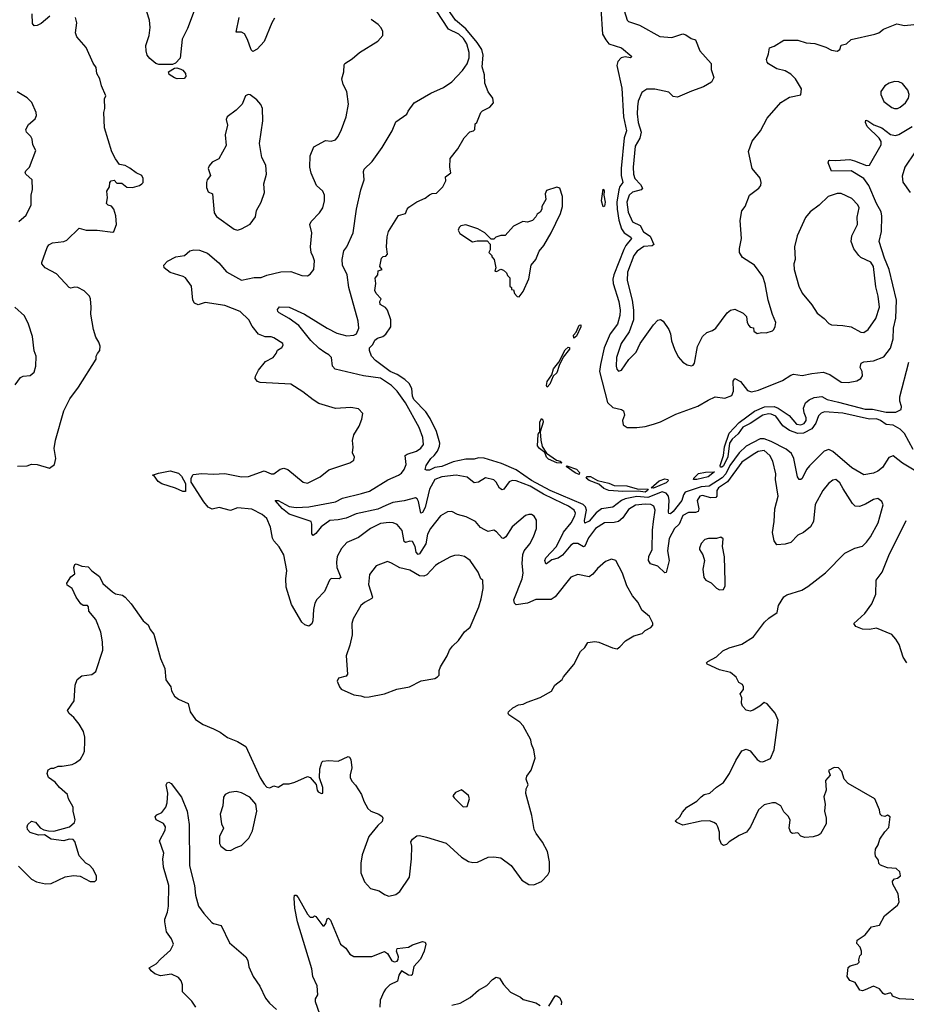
# Model space of a CAD drawing. Extents: x 1954683 to 2060285, y 904798 to 1016299.
# Tile 87 of 256: x 2014011 to 2020339, y 916567 to 923598. Entities that reach past the tile are written whole.
import ezdxf

# ---------------------------------------------------------------- set-up
doc = ezdxf.new("R2010")
doc.units = 0

msp = doc.modelspace()

# ---------------------------------------------------------------- linework, layer by layer
at = {"layer": '0CON10XD'}
for points in [[(2018164, 920104), (2018124.6, 920075.4), (2018075, 920017.5), (2018045, 920002.9), (2018042.2, 920022.2), (2018055.6, 920095), (2018048.4, 920118.4), (2018032.6, 920135), (2017797.1, 920237.1), (2017665, 920307.1), (2017555, 920382.9), (2017449.8, 920429.8), (2017325.8, 920465.8), (2017285, 920470), (2017255, 920460.4), (2017195, 920459), (2017105, 920439.8), (2017025, 920407.3), (2016975, 920399.5), (2016935, 920381.6), (2016915, 920380.4), (2016904.2, 920385), (2016912.3, 920415), (2016945.2, 920464.8), (2016970, 920485), (2016992.4, 920517.6), (2017007.9, 920552.1), (2017009.6, 920575), (2016986.3, 920656.3), (2016939.5, 920749.5), (2016908.9, 920798.9), (2016824.4, 920885), (2016815, 920908.8), (2016809.6, 920965), (2016790, 921000), (2016759.2, 921029.2), (2016705, 921065.5), (2016654.5, 921085), (2016550, 921165), (2016522.5, 921195), (2016507.5, 921235), (2016507.5, 921255), (2016530.5, 921279.5), (2016545, 921310), (2016565, 921323.8), (2016602.5, 921335), (2016625, 921352.5), (2016660, 921405), (2016660, 921455), (2016636.7, 921525), (2016622.3, 921542.3), (2016584.2, 921564.2), (2016581.2, 921585), (2016590, 921605), (2016555, 921642.5), (2016546.7, 921665), (2016553.3, 921715), (2016548.3, 921751.7), (2016567.5, 921775), (2016570, 921805), (2016597.5, 921815), (2016582.5, 921835), (2016593.3, 921895), (2016605, 921907.5), (2016625, 921910), (2016636.7, 921923.3), (2016628.8, 921975), (2016632.7, 922047.3), (2016644.1, 922085.9), (2016715, 922200), (2016765, 922213.3), (2016776.2, 922245), (2016789.5, 922260.5), (2016845, 922296.7), (2016906.1, 922323.9), (2016935, 922347.5), (2016955, 922356.7), (2016985, 922360), (2017030, 922405), (2017051.7, 922448.3), (2017050, 922475), (2017087.5, 922505), (2017080, 922545), (2017083, 922607), (2017137.5, 922675), (2017182.5, 922755), (2017223.6, 922796.4), (2017250, 922805), (2017260, 922815), (2017262.5, 922855), (2017272.5, 922865), (2017302.5, 922935), (2017315, 922947.5), (2017365.8, 922974.2), (2017393.8, 923005), (2017387.9, 923037.9), (2017355, 923083.3), (2017330.6, 923145), (2017328.5, 923205), (2017312.2, 923262.2), (2017319.1, 923345), (2017308.6, 923385), (2017277.1, 923435), (2017195, 923532.6), (2017122.1, 923595), (2016945, 923849.2)], [(2015285, 923741.2), (2015208.9, 923535), (2015171.5, 923458.5), (2015156.1, 923323.9), (2015122.1, 923287.9), (2015101.9, 923278.1), (2015005, 923278.9), (2014983.8, 923285), (2014940.3, 923320.3), (2014922, 923345), (2014912.9, 923375), (2014910.9, 923415), (2014935.4, 923485), (2014941.7, 923541.7), (2014937.8, 923595), (2014918.1, 923655)], [(2014226.4, 923623.6), (2014165, 923570.8), (2014135, 923556), (2014115, 923553.8), (2014101.4, 923571.4), (2014100.3, 923639.7)], [(2019750.7, 918049.3), (2019760, 917995), (2019753.8, 917945), (2019766.1, 917896.1), (2019766.2, 917855), (2019726.7, 917785), (2019712.5, 917775), (2019675, 917762), (2019615, 917757.5), (2019585, 917767.5), (2019565, 917790), (2019526.4, 917786.4), (2019515, 917793.3), (2019502, 917825), (2019508.8, 917885), (2019495, 917910), (2019465, 917940), (2019443.9, 917983.9), (2019405, 918004.2), (2019385, 918004.3), (2019325, 917990.8), (2019285, 917956.2), (2019226.1, 917833.9), (2019197.5, 917795), (2019145, 917772.5), (2019075, 917727.5), (2019055, 917707.5), (2019035, 917700), (2019019.3, 917709.3), (2019006.7, 917745), (2019006.2, 917795), (2018993.3, 917835), (2018983, 917853), (2018966.1, 917866.1), (2018933.9, 917876.1), (2018875, 917873.8), (2018745, 917846), (2018700, 917865), (2018690, 917875), (2018723.3, 917905), (2018741.7, 917938.3), (2018773.3, 917975), (2018843, 918017), (2018875, 918048.8), (2018896.7, 918065), (2018935.5, 918074.5), (2018985, 918117.5), (2019035, 918150), (2019078, 918215), (2019122.3, 918307.7), (2019165, 918377.5), (2019195, 918387.5), (2019225, 918377.5), (2019274.3, 918314.3), (2019295, 918300), (2019315, 918297.5), (2019368.8, 918321.2), (2019395.5, 918385), (2019423.3, 918595), (2019403.3, 918645), (2019345, 918712.5), (2019325, 918722.5), (2019294.1, 918695.9), (2019245, 918666.7), (2019225, 918660), (2019196.4, 918666.4), (2019170, 918695), (2019163.6, 918716.4), (2019163.8, 918755), (2019153.3, 918785), (2019177.5, 918815), (2019177.5, 918835), (2019169.3, 918849.3), (2019143.9, 918863.9), (2019125, 918902.5), (2019085, 918936.2), (2019005, 918956.2), (2018917.5, 918995), (2018912.5, 919005), (2018923.3, 919015), (2018983, 919047), (2019028.9, 919091.1), (2019075, 919113.3), (2019165, 919138.6), (2019248.3, 919191.7), (2019326.2, 919295), (2019356.7, 919325), (2019416.2, 919365), (2019426.7, 919415), (2019465, 919476.7), (2019485, 919490), (2019592.5, 919525), (2019635, 919551.2), (2019762.7, 919647.3), (2019901.2, 919788.8), (2019972.5, 919825), (2020025, 919838.8), (2020055, 919866), (2020084.3, 919905), (2020138.1, 920005), (2020172.7, 920132.7), (2020165, 920156.7), (2020135, 920178), (2020105, 920172), (2020048, 920138), (2020005, 920120.8), (2019975, 920123.8), (2019955, 920143.3), (2019887.2, 920247.2), (2019865, 920291.4), (2019835, 920314.2), (2019815, 920310.8), (2019784.6, 920285.4), (2019744, 920235), (2019688, 920135), (2019676, 920015), (2019655, 919976.7), (2019605, 919936.2), (2019565, 919916.7), (2019515, 919864), (2019475, 919852), (2019415, 919847.5), (2019395.9, 919875.9), (2019384.4, 919935), (2019396.4, 920015), (2019400.8, 920105), (2019424.6, 920195), (2019404.4, 920315), (2019406.5, 920355), (2019386.9, 920445), (2019365, 920485.6), (2019325, 920522.2), (2019282.5, 920515), (2019245, 920492.1), (2019165, 920439.3), (2019063.1, 920296.9), (2018998.5, 920255), (2018987.4, 920235), (2018986.1, 920195), (2018979.4, 920185), (2018942.8, 920182.8), (2018885, 920199.4), (2018865, 920194.6), (2018845.9, 920164.1), (2018857.1, 920105), (2018854, 920086), (2018835, 920079.4), (2018785, 920079.7), (2018745, 920056.4), (2018717.3, 919995), (2018684.7, 919965), (2018646.9, 919893.1), (2018633.4, 919805), (2018645.4, 919735), (2018625, 919650), (2018615, 919648), (2018565, 919694.5), (2018512.6, 919712.6), (2018497.7, 919735), (2018501.2, 919765), (2018525.9, 919815), (2018526.9, 919953.1), (2018533.4, 920013.4), (2018546.2, 920095), (2018538.1, 920125), (2018516.7, 920135), (2018475, 920139.1), (2018405, 920132.1), (2018355, 920101.1), (2018315, 920040), (2018285, 920015.4), (2018255, 920006.7), (2018186, 920004), (2018121.1, 919965), (2018071.2, 919898.8), (2018045, 919837.9), (2018035, 919833.3), (2017995, 919857.9), (2017963.6, 919856.4), (2017945, 919844.6), (2017885.9, 919774.1), (2017855, 919753.8), (2017808.5, 919741.5), (2017771.2, 919711.2), (2017765, 919712.5), (2017760, 919735), (2017765, 919754.2), (2017842.9, 919837.1), (2017891.8, 919938.2), (2017948.1, 920005), (2017974.2, 920055), (2017977.5, 920075), (2017969.3, 920095), (2017926.8, 920125), (2017887.6, 920142.4), (2017749, 920209), (2017655, 920265.8), (2017555, 920304.7), (2017525, 920306.9), (2017505, 920298.7), (2017465.7, 920244.3), (2017455, 920240.8), (2017435, 920253.1), (2017412.5, 920295), (2017395, 920311.5), (2017335, 920326.4), (2017285, 920295.5), (2017255, 920290), (2017205, 920330), (2017125, 920344.6), (2017025, 920334.7), (2016975, 920314.5), (2016935.8, 920245), (2016905, 920115.6), (2016885, 920078.1), (2016875, 920073.8), (2016858.3, 920158.3), (2016847, 920177), (2016835, 920182.4), (2016755, 920161.3), (2016675, 920151.1), (2016625, 920129), (2016567.9, 920102.1), (2016411.6, 920068.4), (2016341.6, 920038.4), (2016285, 920025.8), (2016225, 920021), (2016163.2, 919976.8), (2016125, 919927.8), (2016104.4, 919914.4), (2016095.6, 919925.6), (2016096.8, 919995), (2016090.6, 920015), (2015935, 920068.1), (2015887.3, 920105), (2015834.3, 920165.7), (2015855, 920164.2), (2015935, 920121.8), (2015985, 920115.4), (2016075, 920119.1), (2016264.3, 920155.7), (2016315, 920182.1), (2016451.2, 920215), (2016507.8, 920232.2), (2016638.7, 920311.3), (2016714.7, 920345.3), (2016735, 920360.5), (2016755.4, 920385), (2016768.5, 920421.5), (2016761.1, 920485), (2016775.3, 920494.7), (2016844.2, 920515.8), (2016875, 920537.8), (2016892.1, 920565), (2016888.7, 920615), (2016862.7, 920685), (2016765, 920862.9), (2016705.2, 920945.2), (2016665, 920986.5), (2016585, 921038.4), (2016464.7, 921054.7), (2016263.5, 921103.5), (2016242.9, 921125), (2016237.5, 921185), (2016218.5, 921205), (2016188.6, 921221.4), (2016149.2, 921249.2), (2016087.8, 921307.8), (2016003.1, 921415), (2015934.3, 921464.3), (2015862.5, 921505), (2015852.8, 921515), (2015851.4, 921528.6), (2015865, 921546.8), (2015935, 921544.2), (2016044.5, 921495), (2016205, 921395.5), (2016275, 921360.7), (2016345, 921340.9), (2016395, 921344.7), (2016414.4, 921355), (2016431.6, 921395), (2016427.1, 921445), (2016361.3, 921685), (2016348.1, 921775), (2016316.1, 921845), (2016313.7, 921885), (2016323.3, 921946.7), (2016346.5, 921975), (2016392.2, 922075), (2016415.5, 922245), (2016446.2, 922383.8), (2016469.2, 922455), (2016465.8, 922515), (2016470.3, 922529.7), (2016526.2, 922585), (2016597.5, 922685), (2016670, 922805), (2016695, 922870), (2016775, 922922.5), (2016783.3, 922945), (2016826.7, 923005), (2016945, 923074), (2017035, 923114.4), (2017095, 923154.4), (2017172.5, 923235), (2017205, 923281.9), (2017219.1, 923325), (2017220, 923365), (2017202.7, 923425), (2017177.7, 923465), (2017145, 923493.8), (2017070.3, 923530.3), (2016985, 923660.4)], [(2018158.6, 923675), (2018170.5, 923495), (2018193.3, 923453.3), (2018216.5, 923426.5), (2018305, 923396.6), (2018379.4, 923335), (2018370, 923325), (2018332.1, 923332.1), (2018303.8, 923326.2), (2018280.6, 923299.4), (2018271.7, 923271.7), (2018308.4, 923108.4), (2018321.2, 922905), (2018341.4, 922805), (2018326.2, 922755), (2018303.4, 922535), (2018303.4, 922485), (2018316.5, 922435), (2018295, 922406.1), (2018287.2, 922382.8), (2018273, 922295), (2018274.6, 922245), (2018286.1, 922166.1), (2018305.5, 922105.5), (2018325.2, 922075.2), (2018372.1, 922045), (2018377.3, 922035), (2018336.7, 921985), (2018322.9, 921957.1), (2018250.6, 921775), (2018244.4, 921745), (2018246.3, 921713.7), (2018287.7, 921585), (2018296.6, 921525), (2018293.3, 921485), (2018278.8, 921425), (2018225.2, 921355), (2018183.3, 921255), (2018155.6, 921135), (2018150, 921085), (2018205.4, 920865), (2018245, 920827.8), (2018305, 920813.8), (2018320, 920805), (2018326.7, 920775), (2018313.3, 920735), (2018317.5, 920705), (2018347, 920687), (2018415, 920686.7), (2018475, 920693.3), (2018535, 920708.8), (2018585, 920726.2), (2018695, 920781.2), (2018851.1, 920838.9), (2018925, 920882.2), (2018975, 920905.6), (2019043.9, 920896.1), (2019093.8, 920915), (2019105.6, 920945), (2019103.7, 921016.3), (2019115, 921035.7), (2019155, 921015.5), (2019205, 920949.5), (2019235, 920940), (2019285, 920952.3), (2019455, 921020.4), (2019515, 921059.4), (2019534.4, 921065.6), (2019595, 921056.4), (2019665, 921072.3), (2019745, 921081.2), (2019792, 921065), (2019875, 921010.5), (2019925, 921006.9), (2019985, 921019.2), (2020013.3, 921035), (2020026, 921055), (2020023.8, 921085), (2020010, 921115), (2020016.7, 921145), (2020035, 921154), (2020105, 921162.2), (2020178.5, 921191.5), (2020226.7, 921253.3), (2020245, 921320), (2020247.9, 921395), (2020263, 921467), (2020269.4, 921595), (2020216.7, 921813.3), (2020183.1, 921895), (2020145.4, 922014.6), (2020160.8, 922085), (2020164.1, 922195), (2020159.3, 922225), (2020126.1, 922285), (2020071.7, 922415), (2020035, 922463.5), (2019945, 922519.7), (2019805, 922516.7), (2019780, 922575), (2019785, 922592.5), (2019794.2, 922595.8), (2019835, 922592.2), (2019935, 922599.7), (2019969.9, 922589.9)], [(2018324.2, 923665), (2018346.2, 923595), (2018355.7, 923585.7), (2018435, 923559.2), (2018578.8, 923478.8), (2018665, 923470.8), (2018745, 923496.2), (2018765, 923490), (2018803.2, 923463.2), (2018833.6, 923453.6), (2018865, 923376.7), (2018945.9, 923285.9), (2018946.4, 923243.6), (2018964, 923185), (2018948.3, 923151.7), (2018892.2, 923117.8), (2018805, 923088.6), (2018705, 923044.4), (2018675, 923050.8), (2018645, 923080), (2018545, 923101.9), (2018487.7, 923102.3), (2018452.1, 923077.9), (2018425, 923016.7), (2018419.6, 922975), (2018417.9, 922925), (2018426.2, 922865), (2018446.6, 922795), (2018436.8, 922753.2), (2018404.7, 922695), (2018389.4, 922545), (2018392.4, 922495), (2018402, 922465), (2018441.2, 922421.2), (2018455.9, 922395), (2018446.1, 922383.9), (2018385, 922367.6), (2018360.9, 922345), (2018343.9, 922295), (2018353, 922223), (2018383.8, 922155), (2018438.6, 922128.6), (2018463.1, 922083.1), (2018511.2, 922051.2), (2018536.6, 921993.4), (2018525, 921982.2), (2018465, 921978.8), (2018417.3, 921945), (2018394.7, 921915), (2018348.8, 921795), (2018346.7, 921735), (2018382.4, 921595), (2018391.3, 921525), (2018390.9, 921455), (2018360.4, 921369.6), (2018304.5, 921285), (2018269.4, 921185), (2018267.1, 921125), (2018272.9, 921102.9), (2018285, 921088.8), (2018305.6, 921094.4), (2018357.6, 921172.4), (2018410.8, 921225), (2018440, 921285), (2018535, 921420), (2018565, 921453.3), (2018585, 921456.7), (2018602.5, 921445), (2018643.3, 921385), (2018656.2, 921355), (2018663.8, 921305), (2018683.8, 921245), (2018711.2, 921191.2), (2018745, 921153.3), (2018775, 921133.3), (2018805, 921126.7), (2018818, 921132), (2018826.7, 921145), (2018848.6, 921265), (2018884.5, 921335.5), (2018915, 921363.8), (2018955, 921378), (2018980, 921395), (2019061.2, 921505), (2019083.3, 921525), (2019115, 921530), (2019175, 921503.3), (2019197.7, 921477.7), (2019203.3, 921435), (2019213.9, 921413.9), (2019225, 921402.5), (2019248.3, 921398.3), (2019250, 921375), (2019275, 921357.5), (2019305, 921363.8), (2019338.3, 921361.7), (2019383.6, 921376.4), (2019392.5, 921385), (2019403.9, 921406.1), (2019407.5, 921435), (2019383.1, 921493.1), (2019353.9, 921596.1), (2019332.7, 921712.7), (2019314, 921765), (2019254.2, 921844.2), (2019170.9, 921900.9), (2019148, 921935), (2019148, 921965), (2019162, 922035), (2019153.1, 922165), (2019165, 922232.5), (2019188.6, 922265), (2019218.8, 922345), (2019285.7, 922394.3), (2019300, 922415), (2019302.5, 922435), (2019296.1, 922466.1), (2019238.8, 922535), (2019212.7, 922657.3), (2019238.8, 922731.2), (2019298, 922805), (2019345, 922894), (2019443.4, 923006.6), (2019505, 923046.2), (2019585, 923062.5)], [(2013995, 920410), (2014065, 920412.5), (2014095.9, 920424.1), (2014135, 920421.2), (2014223.6, 920396.4), (2014259.3, 920420.7), (2014268, 920465), (2014257.5, 920535), (2014267.5, 920595), (2014326, 920805), (2014369.5, 920890.5), (2014431.2, 920975), (2014556.7, 921175), (2014556.2, 921195), (2014566.2, 921215), (2014583.8, 921235), (2014585.9, 921265.9), (2014576.7, 921295), (2014555, 921330), (2014536.7, 921385), (2014518.8, 921495), (2014521.2, 921545), (2014516, 921605), (2014508.8, 921625), (2014471.9, 921661.9), (2014425.4, 921685.4), (2014405, 921688.1), (2014375, 921682), (2014365, 921686.2), (2014274.3, 921784.3), (2014192.5, 921825), (2014170, 921855), (2014169.2, 921865), (2014208, 921972), (2014220, 921990), (2014245, 922005.7), (2014325, 922014.2), (2014347, 922023), (2014435, 922108.8), (2014485, 922094.2), (2014563.9, 922096.1), (2014675, 922080), (2014682.5, 922085), (2014702.5, 922135), (2014697.7, 922197.7), (2014682, 922245), (2014667.3, 922267.3), (2014643.3, 922273.3), (2014630, 922285), (2014637.5, 922325), (2014633, 922373), (2014651.2, 922405), (2014653.8, 922435), (2014665, 922448), (2014685, 922451.2), (2014705, 922431.2), (2014739.7, 922429.7), (2014775, 922402), (2014815, 922400.8), (2014865, 922413.8), (2014882.5, 922425), (2014892.5, 922435), (2014893.3, 922465), (2014882.5, 922485), (2014842.5, 922505), (2014798.3, 922538.3), (2014765, 922556), (2014723.3, 922565), (2014694.4, 922604.4), (2014668.5, 922655), (2014615.8, 922825), (2014611.4, 922935), (2014618, 922965), (2014617, 923033), (2014626.7, 923055), (2014593.8, 923125), (2014583.3, 923175), (2014562.5, 923215), (2014557, 923257), (2014535, 923287.5), (2014485, 923400), (2014420, 923475), (2014410, 923505), (2014420, 923575), (2014410, 923615)], [(2014402.5, 917905), (2014393.3, 917945), (2014393.8, 917975), (2014358.8, 918035), (2014351.2, 918065), (2014296.2, 918115), (2014265, 918153.3), (2014216.1, 918186.1), (2014206.7, 918215), (2014215, 918240), (2014235, 918252.5), (2014255, 918253.3), (2014285, 918267.5), (2014315, 918266.7), (2014385, 918280), (2014409.2, 918290.8), (2014445, 918317.5), (2014466.7, 918355), (2014473.3, 918375), (2014476.7, 918445), (2014476.7, 918475), (2014466.7, 918515), (2014435, 918567.5), (2014397.5, 918615), (2014364.1, 918644.1), (2014353.3, 918665), (2014398.8, 918735), (2014408, 918845), (2014421.2, 918885), (2014455, 918911.2), (2014525, 918921.2), (2014555, 918943.3), (2014604.3, 919095.7), (2014602.5, 919155), (2014589.1, 919225), (2014554.4, 919315), (2014504, 919375), (2014502.5, 919405), (2014495.8, 919415), (2014465, 919415.8), (2014447, 919427), (2014414, 919475), (2014386.7, 919535), (2014350.5, 919560.5), (2014346.7, 919575), (2014375, 919618.8), (2014405, 919640), (2014396.7, 919685), (2014405, 919707.5), (2014415, 919713.3), (2014455, 919695.8), (2014500.7, 919690.7), (2014525, 919663.3), (2014581.7, 919621.7), (2014605, 919572.5), (2014673.4, 919513.4), (2014695, 919498.9), (2014745, 919488.8), (2014764.2, 919474.2), (2014807.3, 919427.3), (2014891.2, 919305), (2014926.8, 919276.8), (2014943, 919243), (2014969.5, 919209.5), (2015015.6, 919035), (2015046.7, 918965), (2015053, 918883), (2015090, 918835), (2015094, 918805), (2015116.8, 918766.8), (2015143.3, 918745), (2015213.9, 918713.9), (2015226.7, 918655), (2015265, 918601.2), (2015320, 918565), (2015394.2, 918534.2), (2015441.2, 918511.2), (2015495, 918471.2), (2015565, 918444.2), (2015625, 918408.1), (2015728.5, 918185), (2015755, 918138), (2015775, 918116.2), (2015796.4, 918113.6), (2015825, 918126.2), (2015855, 918116.2), (2015895, 918141.2), (2015935, 918142), (2015975, 918152), (2016065, 918193.8), (2016085, 918185.6), (2016125.9, 918135.9), (2016133.8, 918095), (2016140.9, 918085), (2016165, 918072.1), (2016175, 918074.2), (2016174.3, 918115), (2016149.7, 918185), (2016152.2, 918247.8), (2016167.5, 918295), (2016175, 918302.5), (2016215, 918308.8), (2016285, 918303.3), (2016355, 918336.7), (2016365, 918332.5), (2016373.3, 918315), (2016380.8, 918255), (2016369.2, 918205), (2016370.8, 918185), (2016385, 918156.7), (2016408.3, 918131.7), (2016450, 918065), (2016466.4, 918016.4), (2016496.7, 917965), (2016517.5, 917945), (2016575, 917923.3), (2016597.7, 917907.7), (2016603.3, 917895), (2016598.3, 917871.7), (2016566, 917844), (2016502, 917765), (2016455.6, 917635), (2016445.6, 917575), (2016445.5, 917505), (2016471.8, 917441.8), (2016515, 917394.4), (2016576.6, 917376.6), (2016615, 917351.2), (2016645, 917340), (2016695, 917350), (2016725, 917373.3), (2016792, 917475), (2016808, 917605), (2016808.8, 917695), (2016803.6, 917726.4), (2016813.6, 917746.4), (2016845, 917770), (2016865, 917771.2), (2016915, 917759.4), (2017055, 917716.5), (2017165, 917617.1), (2017215, 917587.5), (2017245, 917579.2), (2017278.3, 917581.7), (2017355, 917617.1), (2017395, 917620.8), (2017445, 917612.5), (2017517.7, 917557.7), (2017595, 917452.5), (2017645, 917422.5), (2017679.3, 917420.7), (2017735, 917442.5), (2017779.3, 917490.7), (2017792.5, 917515), (2017792.5, 917585), (2017777, 917657), (2017742.5, 917725), (2017696.4, 917786.4), (2017682.5, 917815), (2017666.1, 917916.1), (2017622.3, 918072.3), (2017626.2, 918105), (2017640, 918135), (2017626.7, 918175), (2017631.2, 918195), (2017661.7, 918238.3), (2017690, 918325), (2017680, 918385), (2017664.3, 918424.3), (2017660, 918455), (2017604.1, 918554.1), (2017580.3, 918580.3), (2017502.5, 918635), (2017497.5, 918645), (2017500, 918655), (2017530, 918685), (2017570, 918705), (2017605, 918711.2), (2017633.3, 918725), (2017725, 918758), (2017807.7, 918802.3), (2017830, 918845), (2017882.5, 918885), (2017892.5, 918905), (2017965.8, 918994.2), (2018013.3, 919085), (2018044.1, 919115.9), (2018065, 919150), (2018115, 919157.1), (2018145, 919152.5), (2018242.7, 919112.7), (2018275, 919106.2), (2018295, 919118.8), (2018335, 919162), (2018395, 919197.1), (2018452.5, 919215), (2018475, 919236.7), (2018515, 919256.7), (2018530, 919275), (2018529.5, 919289.5), (2018506, 919335), (2018450.9, 919380.9), (2018424, 919435), (2018384.5, 919484.5), (2018344.3, 919555), (2018312.9, 919645), (2018265, 919736.7), (2018235, 919745.8), (2018192.1, 919727.9), (2018135, 919678), (2018101.2, 919638.8), (2018075, 919619.1), (2017995, 919636.9), (2017945, 919616.9), (2017832.4, 919477.6), (2017805, 919458.1), (2017695, 919456.5), (2017635, 919431.5), (2017555, 919420), (2017542.4, 919432.4), (2017536.7, 919455), (2017597.8, 919605), (2017603.3, 919645), (2017596.5, 919715), (2017600.9, 919779.1), (2017611.1, 919805), (2017651.9, 919855), (2017678.1, 919905), (2017699.2, 919965), (2017698.8, 920025), (2017682.7, 920052.7), (2017665, 920064), (2017644.3, 920065.7), (2017621.7, 920058.3), (2017524.7, 919975.3), (2017480.8, 919905), (2017465, 919894.2), (2017454.4, 919894.4), (2017415, 919941.2), (2017395, 919953.8), (2017355, 919944.2), (2017330, 919955), (2017300.7, 919970.7), (2017264.2, 920014.2), (2017197.2, 920047.2), (2017135, 920064.4), (2017095, 920085.8), (2017065, 920084.2), (2017015.5, 920054.5), (2016942.2, 919965), (2016921.5, 919925), (2016909, 919855), (2016865, 919783.3), (2016855, 919778.5), (2016840.8, 919795), (2016832.9, 919835), (2016815, 919870.6), (2016795, 919874.5), (2016765, 919863.6), (2016755, 919871.4), (2016739.6, 919949.6), (2016705, 919992.9), (2016675.4, 920005.4), (2016648, 920008), (2016585, 919999.2), (2016515, 919965.6), (2016430.2, 919899.8), (2016345, 919863.8), (2016308.3, 919821.7), (2016275.7, 919765), (2016271.5, 919725), (2016274.2, 919685.8), (2016302, 919615), (2016290, 919605), (2016235, 919606.7), (2016222.5, 919595), (2016186, 919515), (2016132.6, 919457.4), (2016118.5, 919431.5), (2016107.3, 919385), (2016104.2, 919305), (2016096.9, 919283.1), (2016075, 919266.7), (2016045, 919276.7), (2016025, 919296.7), (2015950.7, 919420.7), (2015913.1, 919545), (2015910.6, 919605), (2015918.6, 919665), (2015895.7, 919775.7), (2015864.1, 919834.1), (2015825.9, 919875.9), (2015816, 919895), (2015801.4, 919975), (2015775.5, 920035.5), (2015741.2, 920065), (2015667.5, 920102.5), (2015565, 920111.9), (2015515, 920092.2), (2015435, 920115.6), (2015385, 920102), (2015355, 920117.1), (2015326.1, 920155), (2015235.9, 920295), (2015233.8, 920325), (2015248.6, 920351.4), (2015312.1, 920357.9), (2015395, 920352.7), (2015475, 920357.5), (2015595, 920334.5), (2015645, 920335.7), (2015755, 920375.6), (2015805, 920354.2), (2015825, 920354.2), (2015870.6, 920389.4), (2015895.6, 920395.6), (2015925.4, 920385.4), (2016035, 920296), (2016065, 920288.6), (2016155, 920334.3), (2016217.6, 920382.4), (2016367.3, 920432.7), (2016395, 920453.3), (2016400, 920475), (2016386, 920505), (2016391.2, 920545), (2016386.4, 920593.6), (2016396.1, 920633.9), (2016433.8, 920696.2), (2016453.8, 920745), (2016460, 920785), (2016429.5, 920819.5), (2016375, 920828.8), (2016265, 920822), (2016145, 920858), (2016105, 920882.5), (2016031.7, 920941.7), (2015945, 920995.7), (2015726.4, 921006.4), (2015707.5, 921015), (2015692.5, 921035), (2015693, 921053), (2015716.2, 921095), (2015765, 921158), (2015820, 921185), (2015842.5, 921215), (2015850.7, 921239.3), (2015883, 921257), (2015892.5, 921275), (2015890, 921285), (2015825, 921326.2), (2015805, 921333.3), (2015763.2, 921333.2), (2015715, 921353.1), (2015670.4, 921410.4), (2015645.6, 921455), (2015584.2, 921515), (2015475, 921556.3), (2015335, 921578.5), (2015285, 921562.2), (2015258, 921575), (2015247.1, 921595), (2015238.1, 921695), (2015194.6, 921754.6), (2015176.7, 921765), (2015085, 921792.1), (2015041.9, 921825), (2015040.6, 921845), (2015065, 921872.9), (2015124.6, 921905.4), (2015186.2, 921913.8), (2015225, 921948), (2015255, 921955.6), (2015295, 921953.3), (2015350.7, 921930.7), (2015432.6, 921862.6), (2015486.9, 921796.9), (2015595, 921738.8), (2015685, 921757.1), (2015735, 921757.5), (2015775.9, 921774.1), (2015875, 921798), (2015945, 921798.8), (2016025, 921772), (2016065, 921770), (2016085, 921780), (2016110, 921815), (2016114, 921875), (2016106, 921905), (2016092, 921935), (2016086, 921975), (2016096, 922075), (2016081.2, 922135), (2016092.1, 922157.9), (2016151.7, 922218.3), (2016173.8, 922255), (2016186.1, 922303.9), (2016186, 922345), (2016175, 922373.3), (2016128.8, 922415), (2016091.2, 922501.2), (2016082, 922545), (2016083.9, 922626.1), (2016110.5, 922689.5), (2016194.2, 922735.8), (2016235, 922731.2), (2016265, 922741.2), (2016284, 922765), (2016306.8, 922813.2), (2016341.2, 922905), (2016358.8, 922995), (2016346.2, 923085), (2016320, 923135), (2016311.2, 923175), (2016323.3, 923225), (2016326.7, 923275), (2016332.5, 923285), (2016385, 923318.8), (2016435.9, 923364.1), (2016567.5, 923445), (2016602.5, 923485), (2016602.5, 923515), (2016590.7, 923540.7), (2016570, 923565), (2016519.2, 923599.2)], [(2015830.2, 923609.8), (2015810, 923575), (2015755, 923443.3), (2015705, 923388), (2015675, 923370), (2015662.3, 923382.3), (2015637.3, 923457.3), (2015616.4, 923496.4), (2015595, 923509.2), (2015555, 923510), (2015577.3, 923615)], [(2019585, 923062.5), (2019590, 923105), (2019548, 923175), (2019515, 923210), (2019475, 923232), (2019415, 923246.2), (2019355, 923283.3), (2019346.7, 923295), (2019340, 923315), (2019356, 923355), (2019362.3, 923397.7), (2019395, 923410), (2019465, 923451.2), (2019565, 923452.5), (2019625, 923432.5), (2019685, 923427.5), (2019765, 923402.5), (2019805, 923381.4), (2019846.1, 923373.9), (2019863.3, 923385), (2019875, 923416.7), (2019912.5, 923425), (2019945, 923456), (2020115, 923494), (2020142.5, 923505), (2020175, 923530), (2020270.9, 923569.1), (2020325, 923557.5), (2020392.5, 923565)], [(2015135, 923176.7), (2015115, 923183.8), (2015077, 923207), (2015072.5, 923225), (2015115, 923252), (2015133.6, 923253.6), (2015160, 923245), (2015175, 923237.5), (2015193.3, 923215), (2015196.4, 923193.6), (2015185, 923177.5), (2015135, 923176.7)], [(2020255, 922962.9), (2020275, 922964.2), (2020295, 922972.9), (2020334, 923005), (2020355, 923036.7), (2020359.4, 923065), (2020350, 923095), (2020312.8, 923142.8), (2020285, 923155.6), (2020255, 923156.7), (2020216.7, 923145), (2020186.2, 923125), (2020156.7, 923085), (2020156.2, 923065), (2020178.8, 923015), (2020235, 922970.8), (2020255, 922962.9)], [(2014005, 922156.7), (2014058.1, 922201.9), (2014091.9, 922275), (2014092.9, 922345), (2014102, 922385), (2014100, 922455), (2014053.8, 922495), (2014050, 922505), (2014055, 922520), (2014082, 922545), (2014126.2, 922665), (2014106, 922705), (2014101.2, 922745), (2014090, 922765), (2014058.8, 922795), (2014053.8, 922815), (2014075, 922848.8), (2014120.5, 922889.5), (2014131.2, 922915), (2014128.8, 922935), (2014097.5, 923007.5), (2014065, 923040), (2013993, 923083)], [(2015565, 922096.2), (2015595, 922103.8), (2015655, 922138.8), (2015695, 922191.2), (2015701.9, 922235), (2015735.5, 922294.5), (2015757.5, 922365), (2015752.5, 922425), (2015772, 922495), (2015768.3, 922558.3), (2015740, 922615), (2015722, 922715), (2015746.2, 922875), (2015744, 922965), (2015733, 922993), (2015703.3, 923025), (2015655, 923062), (2015642.5, 923065), (2015623.8, 923055), (2015600, 922995), (2015555, 922952), (2015490.8, 922905), (2015485.7, 922885), (2015494, 922845), (2015478, 922775), (2015485, 922700), (2015432.5, 922605), (2015385, 922580), (2015364, 922555), (2015356, 922535), (2015373.6, 922486.4), (2015350, 922455), (2015343.3, 922435), (2015345, 922400), (2015355, 922370), (2015386.7, 922355), (2015399.7, 922219.7), (2015415, 922192), (2015542.3, 922102.3), (2015565, 922096.2)], [(2019969.9, 922589.9), (2020055, 922557.9), (2020075, 922560), (2020160.3, 922705), (2020158.3, 922728.3), (2020145, 922753.3), (2020060, 922835), (2020048, 922865), (2020050, 922880), (2020065, 922877.1), (2020108.1, 922848.1), (2020165, 922826.7), (2020225, 922779.4), (2020261.4, 922771.4), (2020285, 922778.8), (2020380.4, 922835)], [(2020402.7, 922655), (2020329.5, 922545), (2020308.3, 922481.7), (2020315, 922438), (2020366.8, 922365)], [(2017575, 921620), (2017605, 921657.5), (2017645, 921747.5), (2017662.5, 921845), (2017695, 921886.7), (2017718.8, 921945), (2017750.8, 921985), (2017805, 922076.7), (2017870, 922215), (2017884, 922265), (2017885.7, 922335), (2017866, 922395), (2017845, 922402), (2017770.7, 922379.3), (2017762.5, 922355), (2017766.7, 922315), (2017737.5, 922265), (2017737.5, 922245), (2017726.4, 922223.6), (2017705, 922210), (2017695, 922190), (2017670, 922165), (2017635, 922152.5), (2017603, 922157), (2017536.4, 922123.6), (2017475, 922057.5), (2017445, 922057.5), (2017410, 922045), (2017395, 922030), (2017375, 922030), (2017330, 922075), (2017280, 922105), (2017195, 922133.3), (2017160, 922125), (2017147.5, 922115), (2017140, 922095), (2017152.3, 922072.3), (2017243, 922013), (2017275, 922020), (2017348.3, 922018.3), (2017370, 921995), (2017370, 921955), (2017360, 921935), (2017380, 921915), (2017380, 921905), (2017397.5, 921885), (2017410, 921825), (2017401.7, 921801.7), (2017415, 921800), (2017445, 921817.5), (2017465, 921810), (2017485, 921790), (2017491.7, 921771.7), (2017510, 921755), (2017510, 921695), (2017520, 921685), (2017521.7, 921671.7), (2017535, 921670), (2017541.7, 921641.7), (2017561.7, 921621.7), (2017575, 921620)], [(2018175, 922261.2), (2018163.8, 922305), (2018175, 922388.8), (2018183.3, 922375), (2018180, 922345), (2018190, 922295), (2018185, 922266.2), (2018175, 922261.2)], [(2020035, 921364.3), (2020065.7, 921385), (2020121.9, 921465), (2020146.5, 921545), (2020138.5, 921625), (2020120.9, 921690.9), (2020105, 921836), (2020085, 921865.7), (2020015, 921901.1), (2019999.4, 921915), (2019965, 921961.2), (2019945.8, 922015), (2019950, 922055), (2019990.6, 922135), (2019987.7, 922187.7), (2020002.5, 922255), (2019994, 922275), (2019950.9, 922320.9), (2019875, 922356.9), (2019845, 922357.1), (2019780, 922335), (2019717, 922273), (2019652.9, 922225), (2019620, 922185), (2019559.5, 922055), (2019540, 921975), (2019544.5, 921885.5), (2019537.1, 921855), (2019539.2, 921815), (2019571.2, 921695), (2019596.2, 921645), (2019665, 921561.2), (2019702.6, 921502.6), (2019753.7, 921463.7), (2019785, 921429.2), (2019805, 921418.1), (2019885, 921415.5), (2019944.4, 921404.4), (2020015, 921366), (2020035, 921364.3)], [(2013978.8, 920991.2), (2014017.7, 921042.3), (2014035, 921052), (2014085, 921056.7), (2014115, 921081.2), (2014125.8, 921125), (2014128.8, 921195), (2014114.1, 921234.1), (2014102, 921335), (2014074.4, 921424.4), (2014045, 921483.3), (2013976.2, 921545)], [(2017965, 921324.4), (2017963.4, 921345), (2017982.3, 921367.7), (2018005, 921415.7), (2018015, 921418.8), (2018015, 921403.8), (2017985, 921338.6), (2017965, 921324.4)], [(2017775, 920974.3), (2017770, 920985), (2017775, 921014.2), (2017807.8, 921062.2), (2017820.8, 921105), (2017857.8, 921152.2), (2017905, 921241.4), (2017925, 921258.9), (2017935, 921257.1), (2017936.2, 921245), (2017890.7, 921189.3), (2017860.5, 921129.5), (2017845, 921076.9), (2017817.7, 921052.3), (2017795.4, 920995), (2017775, 920974.3)], [(2019172.5, 920687.5), (2019138.8, 920641.2), (2019096.9, 920603.1), (2019076.6, 920575), (2019065, 920476), (2019035, 920412.9), (2019022.4, 920402.4), (2019011.8, 920401.8), (2019010.4, 920415), (2019033.6, 920485), (2019041.3, 920548.7), (2019074.2, 920645.8), (2019145, 920722), (2019255, 920802.2), (2019327.6, 920832.4), (2019396.8, 920836.8), (2019425, 920824.7), (2019501.9, 920771.9), (2019555, 920709.1), (2019585, 920706), (2019610.6, 920715), (2019624.6, 920735), (2019625.2, 920755), (2019609.5, 920789.5), (2019605.3, 920825), (2019619, 920861), (2019645, 920884.3), (2019680.6, 920899.4), (2019735, 920907.1), (2019775, 920886.1), (2019855, 920866.5), (2020045, 920816.7), (2020096.9, 920816.9), (2020195, 920795.8), (2020265, 920795.8), (2020301.4, 920815), (2020304.5, 920835), (2020292.9, 920875), (2020291.8, 920905), (2020357.3, 921152.7)], [(2017875, 920432.2), (2017845, 920434.7), (2017785, 920460.9), (2017771.8, 920475), (2017758, 920508), (2017720.5, 920535), (2017707.5, 920555), (2017711.2, 920635), (2017715, 920650), (2017722.5, 920655), (2017723.6, 920725), (2017735, 920750), (2017745, 920741.2), (2017746.5, 920725), (2017725.6, 920655), (2017730.4, 920595), (2017741, 920551), (2017771.9, 920501.9), (2017843.3, 920453.3), (2017867.5, 920445), (2017880, 920435), (2017875, 920432.2)], [(2020388.3, 920528.3), (2020325, 920642.2), (2020295, 920674.6), (2020245, 920703.1), (2020195, 920706.4), (2020155, 920735.7), (2020125, 920747.7), (2020075, 920745.7), (2019885, 920789.2), (2019755, 920798.9), (2019730.9, 920789.1), (2019711.6, 920768.4), (2019692.1, 920717.9), (2019664.5, 920675.5), (2019605, 920646.6), (2019565, 920644), (2019505.4, 920665.4), (2019457.6, 920697.6), (2019407.8, 920767.8), (2019375, 920781.8), (2019355, 920782.9), (2019315, 920774.7), (2019225.2, 920714.8), (2019172.5, 920687.5)], [(2020442.6, 920352.5), (2020311.4, 920431.4), (2020245, 920483.3), (2020215, 920470.8), (2020168.8, 920401.2), (2020135, 920373.5), (2020105, 920358.8), (2020035, 920347.1), (2019948.9, 920398.9), (2019813.6, 920515), (2019785, 920528), (2019753.7, 920516.3), (2019647.2, 920412.8), (2019625.4, 920385), (2019595, 920321.9), (2019585, 920314.3), (2019575, 920315.6), (2019563.3, 920333.3), (2019535.6, 920465.6), (2019519.8, 920499.8), (2019481.3, 920531.3), (2019375.3, 920585.3), (2019325, 920605.4), (2019295, 920604.8), (2019196.5, 920553.5), (2019145, 920504.8), (2019079, 920415), (2019049.9, 920355), (2019025, 920325.8), (2018932.4, 920267.6), (2018875, 920262.5), (2018760.8, 920225), (2018747.5, 920205), (2018737.5, 920165), (2018675, 920085.6), (2018655, 920070), (2018645, 920071.2), (2018641.2, 920081.2), (2018647.4, 920165), (2018642, 920195), (2018625.9, 920215.9), (2018596.7, 920226.7), (2018495, 920186.8), (2018415, 920193.1), (2018332.7, 920177.3), (2018307.3, 920165), (2018245, 920118.1), (2018164, 920104)], [(2018005, 920351.4), (2017975, 920363.2), (2017911.7, 920408.3), (2017915, 920412.5), (2017985, 920387.3), (2018006.2, 920365), (2018005, 920351.4)], [(2015175, 920229.2), (2015122.8, 920252.8), (2015025, 920282.9), (2015000.3, 920300.3), (2014970, 920340), (2014960, 920345), (2015000.8, 920359.2), (2015084.5, 920375.5), (2015145, 920358.8), (2015165, 920337.5), (2015193.7, 920285), (2015195, 920230), (2015175, 920229.2)], [(2018475, 920224.2), (2018425, 920230.8), (2018315, 920229.2), (2018215, 920236.7), (2018179.1, 920249.1), (2018145, 920280.5), (2018075, 920307.7), (2018054.4, 920325), (2018062, 920335), (2018085, 920336.9), (2018135, 920307.5), (2018215, 920288.6), (2018255, 920271.8), (2018345, 920268.4), (2018417.9, 920247.9), (2018496.6, 920246.6), (2018492.5, 920235), (2018475, 920224.2)], [(2018845, 920313.6), (2018821.2, 920315), (2018822.2, 920325), (2018855, 920357.5), (2018905, 920367.6), (2018969.5, 920369.5), (2018925, 920332.5), (2018845, 920313.6)], [(2018535, 920253.4), (2018518.8, 920255), (2018574.4, 920305), (2018615, 920318.8), (2018637.5, 920315), (2018638.6, 920305), (2018625, 920290.7), (2018535, 920253.4)], [(2020343.5, 919005), (2020315.5, 919045), (2020288.2, 919135), (2020264.7, 919174.7), (2020235, 919207.1), (2020125, 919251.9), (2020075, 919243.1), (2020025, 919246), (2019977.5, 919265), (2019963.3, 919285), (2020043.5, 919356.5), (2020092.4, 919427.6), (2020122, 919495), (2020124.2, 919595), (2020166.5, 919653.5), (2020215, 919770.8), (2020338.9, 920021.1)], [(2019005, 919527.5), (2019035, 919530), (2019046.7, 919555), (2019046.7, 919585), (2019041.7, 919761.7), (2019027.5, 919835), (2019031.7, 919891.7), (2019015, 919902.5), (2018985, 919893.8), (2018926.4, 919893.6), (2018900, 919885), (2018875, 919857.5), (2018863.3, 919825), (2018863.3, 919815), (2018887.3, 919777.3), (2018898.8, 919735), (2018886.2, 919675), (2018894.1, 919614.1), (2018907.5, 919595), (2018945, 919576.7), (2018985, 919537.5), (2019005, 919527.5)], [(2016475, 918759.2), (2016505, 918762.5), (2016615.6, 918784.4), (2016702.8, 918817.2), (2016792.5, 918835), (2016876.1, 918876.1), (2016975, 918894.4), (2016993.3, 918905), (2017003.9, 918916.1), (2017005, 918950), (2017014.4, 918975.6), (2017062, 919055), (2017077.5, 919095), (2017099.2, 919125), (2017142, 919165), (2017185, 919227.5), (2017225, 919260), (2017287.1, 919405), (2017305, 919462.5), (2017318.6, 919535), (2017316.2, 919595), (2017303.3, 919605), (2017283.3, 919653.3), (2017225, 919735.8), (2017185, 919764.2), (2017143.9, 919773.9), (2017115, 919771.2), (2017085, 919762), (2017002.2, 919717.8), (2016978.6, 919701.4), (2016916.2, 919633.8), (2016895, 919623.3), (2016865, 919627.3), (2016795, 919667.3), (2016723.2, 919683.2), (2016665, 919717.8), (2016635, 919728.6), (2016555, 919698.6), (2016508.1, 919635), (2016501.4, 919565), (2016530, 919475), (2016525, 919463.6), (2016472, 919435), (2016446.3, 919413.7), (2016390.3, 919319.7), (2016381.4, 919285), (2016384.3, 919205), (2016367.9, 919132.1), (2016341.4, 919055), (2016350, 918925), (2016340.7, 918909.3), (2016287.5, 918895), (2016276.7, 918875), (2016293, 918833), (2016306.4, 918816.4), (2016395, 918776.2), (2016445, 918770), (2016475, 918759.2)], [(2020515, 916593.8), (2020290, 916605), (2020240, 916625), (2020235, 916640), (2020225, 916647.5), (2020185, 916637.5), (2020173.6, 916643.6), (2020147.3, 916677.3), (2020105, 916696.7), (2020045, 916668.8), (2020025, 916663.3), (2020006.4, 916666.4), (2019975, 916722.5), (2019935, 916737.5), (2019917.5, 916765), (2019925, 916830), (2019938.3, 916841.7), (2019990, 916855), (2020001.7, 916868.3), (2020000, 916885), (2020008.3, 916911.7), (2020020, 916925), (2020020, 916945), (2020010, 916975), (2019985, 917000), (2019987.5, 917025), (2020045, 917062.5), (2020091.2, 917118.8), (2020147.7, 917132.3), (2020182.3, 917197.7), (2020276.4, 917273.6), (2020287.5, 917295), (2020281.2, 917355), (2020242.5, 917425), (2020240, 917445), (2020255, 917462.5), (2020275, 917467.5), (2020297.5, 917485), (2020291.7, 917511.7), (2020267, 917537), (2020205, 917540), (2020155, 917560), (2020143, 917573), (2020140, 917595), (2020120, 917625), (2020117.5, 917645), (2020120, 917675), (2020137.5, 917705), (2020150, 917745), (2020185, 917797.5), (2020215, 917830), (2020222.5, 917905), (2020205, 917916.7), (2020185, 917907.5), (2020163.6, 917913.6), (2020153.3, 917925), (2020147.5, 917955), (2020113.3, 918035), (2019925, 918143.8), (2019896.2, 918175), (2019879.5, 918229.5), (2019855, 918256), (2019825, 918256.7), (2019783.9, 918236.1), (2019796.4, 918203.6), (2019762.5, 918165), (2019767.5, 918095), (2019750.7, 918049.3)], [(2015267.5, 916545), (2015239.3, 916589.3), (2015172, 916655), (2015174, 916705), (2015163.8, 916735), (2015145, 916758.8), (2015095, 916782.5), (2015015, 916770.6), (2014976.7, 916785), (2014950, 916805), (2014934.1, 916825.9), (2014985, 916856), (2015015, 916890), (2015087.7, 916952.3), (2015108.8, 916995), (2015094.3, 917035), (2015058.9, 917085), (2015047.1, 917155), (2015047.5, 917175), (2015065.6, 917224.4), (2015072.5, 917267.5), (2015074.5, 917415), (2015036.9, 917545), (2015032.9, 917605), (2015038.6, 917645), (2015008.8, 917735), (2015049.1, 917810.9), (2015051.4, 917835), (2015037.3, 917857.3), (2014986.2, 917885), (2014978.8, 917905), (2014989.5, 917920.5), (2015025, 917936.2), (2015053.3, 917975), (2015063.5, 918006.5), (2015068.8, 918075), (2015056.4, 918135), (2015062.4, 918147.6), (2015075, 918153.3), (2015092.4, 918142.4), (2015167, 918047), (2015207.1, 917945), (2015221.3, 917851.3), (2015222.2, 917555), (2015258.7, 917415), (2015264.7, 917345), (2015288.3, 917268.3), (2015324.6, 917214.6), (2015381.7, 917151.7), (2015395, 917142.9), (2015448.9, 917128.9), (2015509.2, 917005), (2015625, 916906.2), (2015639.3, 916879.3), (2015647.1, 916835), (2015677.1, 916765), (2015724.2, 916695), (2015765, 916610), (2015795, 916573.8), (2015845, 916530)], [(2015515, 917663.8), (2015555, 917686.7), (2015595, 917700), (2015646.1, 917753.9), (2015672.5, 917805), (2015703.3, 917945), (2015696, 917995), (2015654, 918045), (2015595, 918077.5), (2015555, 918085.8), (2015505, 918080), (2015476.7, 918065), (2015466.2, 918045), (2015460, 917985), (2015442.9, 917925), (2015451.2, 917855), (2015466.7, 917825), (2015437.5, 917765), (2015436.2, 917715), (2015446.1, 917696.1), (2015485, 917666.7), (2015515, 917663.8)], [(2017175, 917977.5), (2017205, 917980), (2017222.5, 918035), (2017215, 918057.5), (2017165, 918097.5), (2017120.7, 918079.3), (2017102.5, 918055), (2017111.7, 918041.7), (2017175, 917977.5)], [(2014002.7, 917552.7), (2014095, 917460), (2014130, 917440), (2014195, 917426.7), (2014235, 917430), (2014335, 917477.5), (2014395, 917487.5), (2014441.7, 917481.7), (2014515, 917442.5), (2014547, 917443), (2014560, 917455), (2014560, 917485), (2014532.5, 917535), (2014509.3, 917559.3), (2014483.6, 917573.6), (2014435, 917627.5), (2014405, 917730), (2014393.6, 917743.6), (2014365, 917746), (2014325, 917734.3), (2014235, 917746.7), (2014187, 917777), (2014145, 917773.3), (2014085, 917793.3), (2014066.7, 917815), (2014063.3, 917835), (2014069.3, 917850.7), (2014095, 917873.3), (2014125, 917867.5), (2014156.4, 917826.4), (2014183, 917813), (2014216.4, 917806.4), (2014255, 917804), (2014367, 917833), (2014402.5, 917865), (2014406.7, 917885), (2014402.5, 917905)], [(2016153.3, 916495), (2016121.4, 916585), (2016123.3, 916606.7), (2016138, 916635), (2016135, 916697.5), (2016102.5, 916765), (2016095, 916820), (2015992.9, 917155), (2015974.3, 917254.3), (2015968.8, 917325), (2015973.3, 917345), (2015985, 917346.2), (2015998.7, 917328.7), (2016065, 917210), (2016085, 917190), (2016105, 917190), (2016115, 917197.5), (2016125, 917192.5), (2016175, 917127.5), (2016185, 917127.5), (2016196.1, 917143.9), (2016205, 917177.5), (2016215, 917182.5), (2016228.6, 917168.6), (2016301.2, 916995), (2016337.7, 916967.7), (2016366.2, 916925), (2016395, 916907.5), (2016525, 916908.1), (2016615, 916944.4), (2016635, 916928.5), (2016666.5, 916876.5), (2016685, 916868.8), (2016704.3, 916875.7), (2016712.6, 916887.4), (2016713.5, 916905), (2016700.9, 916945), (2016705.6, 916964.4), (2016785, 916973.8), (2016815, 916992), (2016885, 917016.2), (2016905, 917010), (2016910, 916995), (2016898.8, 916945), (2016871.7, 916888.3), (2016824.3, 916835.7), (2016813.1, 916776.9), (2016805, 916771.4), (2016785, 916775.5), (2016735, 916805.8), (2016715.9, 916775), (2016707.2, 916732.8), (2016653.4, 916706.6), (2016621.4, 916675), (2016610, 916655), (2016584.4, 916595), (2016580.6, 916545)], [(2017095, 916560), (2017155, 916575.7), (2017225.7, 916614.3), (2017285, 916667.5), (2017345, 916700), (2017385.9, 916744.1)], [(2017385.9, 916744.1), (2017410.7, 916759.3), (2017435, 916752.5), (2017465, 916707.5), (2017513.9, 916653.9), (2017585, 916616.7), (2017605, 916600), (2017695, 916576.2), (2017725, 916557.5)], [(2017786.4, 916553.6), (2017833.6, 916626.4), (2017845, 916627.5), (2017865, 916613.3), (2017878.8, 916585), (2017876.4, 916563.6)]]:
    msp.add_lwpolyline(points, dxfattribs=at)

doc.saveas('drawing.dxf')
